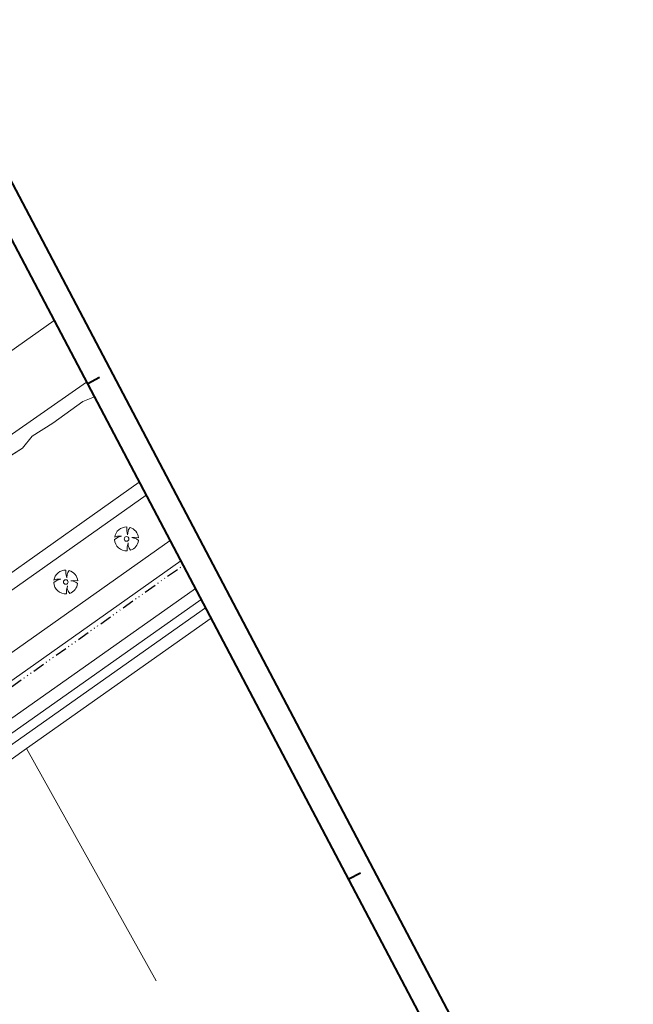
# Model space of a CAD drawing. Header units: metres. Extents: x 148691 to 149199, y 486355 to 486958.
# Tile 12 of 15: x 149084 to 149199, y 486561 to 486745. Entities that reach past the tile are written whole.
import ezdxf

# ---------------------------------------------------------------- set-up
doc = ezdxf.new("R2010")
doc.units = ezdxf.units.M
doc.header["$MEASUREMENT"] = 0
doc.linetypes.add('drainage', pattern=[2.05, -0.25, 0.05, -0.25, 0.05, -0.25, 0.05, -0.25, 0.9])
doc.linetypes.add('drainage60', pattern=[11.98, 5, -0.32, 0.02, -0.32, 1, -0.32, 5])
for name, color, linetype, lineweight in [('BWR-best-drain ø 60', 60, 'drainage60', 30), ('BWR-best-situatie', 2, 'Continuous', 13), ('TOP-L-topo objecten punt', 7, 'Continuous', 0), ('TOP-L-topo objecten vlak', 7, 'Continuous', 0), ('WVB-alg-onderhoek', 7, 'Continuous', 30)]:
    doc.layers.add(name, color=color, linetype=linetype, lineweight=lineweight)

# ---------------------------------------------------------------- blocks, each defined once
blk = doc.blocks.new('BBOOM')
at = {"layer": 'BWR-best-situatie'}
for p, q in [((0.016, 0.603), (0.016, 0.9)), ((0.016, 0.804), (0.016, 0.871)), ((0.26, 0.861), (0.15, 0.72)), ((-0.9, -0.042), (-0.637, 0.135)), ((-0.787, 0.185), (-0.89, 0.134)), ((-0.67, 0.217), (-0.787, 0.185)), ((-0.368, 0.218), (-0.67, 0.217)), ((-0.637, 0.135), (-0.368, 0.218)), ((0.083, 0.318), (0.016, 0.603)), ((0.116, 0.586), (0.083, 0.318)), ((0.15, 0.72), (0.116, 0.586)), ((0.384, 0.1), (0.586, 0.117)), ((0.551, 0.067), (0.384, 0.1)), ((0.752, 0), (0.551, 0.067)), ((0.586, 0.117), (0.895, 0.092)), ((0.89, -0.121), (0.752, 0)), ((0.133, -0.283), (0.05, -0.603)), ((0.05, -0.603), (0.051, -0.899)), ((0.116, -0.484), (0.133, -0.283)), ((0.184, -0.685), (0.116, -0.484)), ((0.293, -0.851), (0.184, -0.685))]:
    blk.add_line(p, q, dxfattribs=at)
blk.add_circle((0, 0), 0.174, dxfattribs=at)
for start, end in [(88.94952, 171.4867), (5.84469, 73.16138), (182.63746, 273.2485), (289.06871, 352.19696)]:
    blk.add_arc((-0.001, 0), 0.9, start, end, dxfattribs=at)

msp = doc.modelspace()

# ---------------------------------------------------------------- linework, layer by layer
at = {"layer": 'BWR-best-drain ø 60', "color": 44, "linetype": 'drainage', "ltscale": 2.5}
msp.add_line((149000.951, 486562.64), (149114.476, 486642.973), dxfattribs=at)
at = {"layer": 'TOP-L-topo objecten vlak', "color": 7, "linetype": 'Continuous', "lineweight": 0}
for p, q in [((149096.35, 486677.316), (148996.291, 486607.754)), ((149095.635, 486673.694), (149090.005, 486669.628)), ((149097.814, 486674.543), (149095.635, 486673.694)), ((149090.005, 486669.628), (149086.174, 486667.189)), ((149086.174, 486667.189), (149084.325, 486664.919)), ((149084.325, 486664.919), (149079.557, 486661.962)), ((149073.197, 486635.173), (149106.24, 486658.577)), ((149005.488, 486584.11), (149107.548, 486656.1)), ((149021.878, 486583.811), (149112.009, 486647.647)), ((149024.103, 486580.236), (149114.026, 486643.826)), ((149116.787, 486638.595), (149016.965, 486568.222)), ((149117.854, 486636.572), (149024.832, 486570.994)), ((149118.676, 486635.016), (149025.854, 486569.579)), ((149085.119, 486608.644), (149119.708, 486633.06)), ((149020.643, 486563.131), (149085.119, 486608.644)), ((149109.431, 486565.063), (149085.119, 486608.644))]:
    msp.add_line(p, q, dxfattribs=at)
at = {"layer": 'TOP-L-topo objecten vlak', "color": 7, "linetype": 'Continuous', "lineweight": 0, "flags": 128}
for points in [[(149090.261, 486688.854), (149051.423, 486661.434), (148988.802, 486616.496), (148984.325, 486613.409)], [(148999.308, 486606.328), (149010.477, 486613.903), (149038.861, 486634.907), (149048.98, 486641.852), (149053.709, 486643.882), (149055.645, 486646.626), (149058.373, 486647.904), (149061.74, 486649.994), (149064.615, 486651.113), (149068.821, 486654.466), (149079.557, 486661.962), (149084.325, 486664.919), (149086.174, 486667.189), (149090.005, 486669.628), (149095.635, 486673.694), (149097.814, 486674.543)], [(149119.708, 486633.06), (149085.119, 486608.644), (149109.431, 486565.063)]]:
    msp.add_lwpolyline(points, dxfattribs=at)
at = {"layer": 'WVB-alg-onderhoek', "lineweight": 40}
for p, q in [((149198.915, 486493.561), (148954.149, 486958.012)), ((149098.797, 486678.176), (149096.585, 486677.01)), ((149147.75, 486585.286), (149145.538, 486584.12))]:
    msp.add_line(p, q, dxfattribs=at)
at = {"layer": 'WVB-alg-onderhoek', "lineweight": 40, "flags": 128}
msp.add_lwpolyline([(148700.488, 486813.029), (148938.261, 486361.848), (149192.16, 486495.653), (148954.388, 486946.834)], close=True, dxfattribs=at)

# ---------------------------------------------------------------- block references
at = {"layer": 'TOP-L-topo objecten punt', "color": 7, "linetype": 'Continuous', "lineweight": 0, "xscale": 2.5, "yscale": 2.5, "zscale": 2.5}
for p in [(149103.857, 486647.912), (149092.456, 486639.844)]:
    msp.add_blockref('BBOOM', p, dxfattribs=at)

doc.saveas('drawing.dxf')
